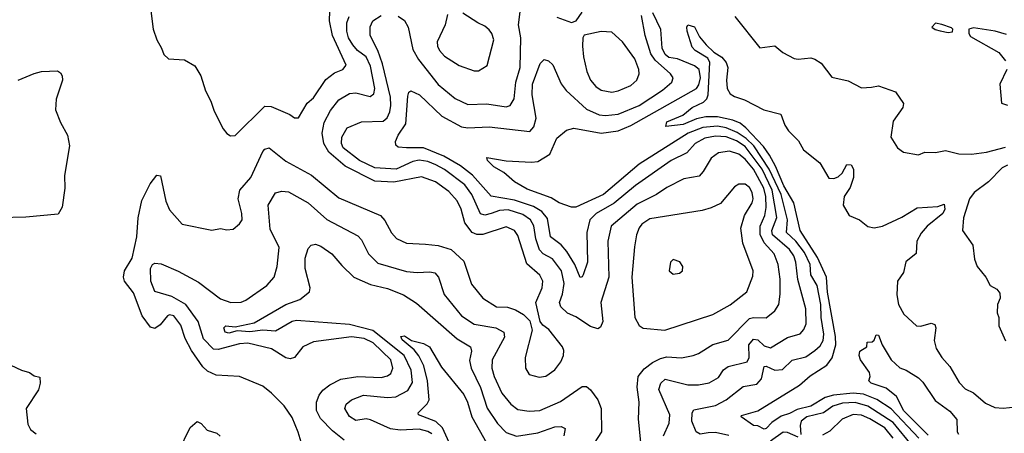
# Model space of a CAD drawing. Extents: x 1493970 to 1595317, y 729910 to 844791.
# Tile 91 of 256: x 1576527 to 1581180, y 771898 to 773850. Entities that reach past the tile are written whole.
import ezdxf

# ---------------------------------------------------------------- set-up
doc = ezdxf.new("R2010")
doc.units = 0

msp = doc.modelspace()

# ---------------------------------------------------------------- linework, layer by layer
at = {"layer": '0CON10XD'}
for points in [[(1577522.3, 773302.3), (1577545, 773303.8), (1577685, 773441.4), (1577715, 773440.5), (1577802.7, 773402.7), (1577825, 773386), (1577845, 773386), (1577885, 773456), (1577915, 773480.8), (1577972.7, 773567.3), (1578015, 773599.3), (1578054.6, 773615.4), (1578068.9, 773635), (1578005.2, 773775), (1577990.3, 773845), (1577994.5, 773935)], [(1577143.3, 773916.7), (1577158, 773805), (1577174.1, 773754.1), (1577197.5, 773715), (1577207.5, 773685), (1577230, 773665), (1577305, 773660), (1577355, 773632.5), (1577383.3, 773585), (1577404.1, 773514.1), (1577430, 773465), (1577445, 773417.5), (1577488.8, 773335), (1577505, 773313.3), (1577522.3, 773302.3)], [(1578315, 773866.5), (1578345, 773846.2), (1578361.8, 773815), (1578385, 773709.4), (1578411.4, 773661.4), (1578505, 773544.7), (1578585, 773477.5), (1578645, 773449.3), (1578735, 773453.4), (1578825, 773438.7), (1578845, 773445.5), (1578863.7, 773476.3), (1578871.7, 773555), (1578891.7, 773625), (1578894.7, 773765), (1578884.7, 773825), (1578897.1, 773925)], [(1578815, 773128.1), (1578767.5, 773155), (1578738, 773185), (1578735, 773198.8), (1578825, 773183.3), (1578945, 773176.7), (1578975, 773181.1), (1579032.3, 773215), (1579065, 773291.2), (1579110.9, 773329.1), (1579145, 773337.3), (1579273.9, 773313.9), (1579355, 773325.9), (1579415, 773350), (1579725.1, 773524.9), (1579736.9, 773543.1), (1579743.9, 773575), (1579737.2, 773615), (1579715, 773632), (1579635, 773665.2), (1579595, 773672.2), (1579577.4, 773685), (1579563, 773715), (1579555.9, 773804.1), (1579518.1, 773881.9)], [(1579065, 773861.9), (1579133.9, 773836.1), (1579156.7, 773845), (1579184.2, 773885)], [(1577889.5, 771745), (1577842.4, 771902.4), (1577815, 771972), (1577777, 772027), (1577716.9, 772086.9), (1577675, 772120), (1577565, 772165.5), (1577455, 772171.8), (1577415, 772191.2), (1577392.1, 772212.1), (1577338.1, 772288.1), (1577309.2, 772345), (1577287.9, 772407.9), (1577255, 772452.5), (1577235, 772456.4), (1577225, 772452.2), (1577189.9, 772410.1), (1577165, 772392.9), (1577145, 772398.2), (1577105, 772451.8), (1577065, 772561.1), (1577022.1, 772615), (1577018, 772635), (1577022.2, 772665), (1577057.9, 772725), (1577080.2, 772825), (1577086.3, 772915), (1577104.3, 772995.7), (1577142.5, 773075), (1577175, 773115.8), (1577192.7, 773112.7), (1577217, 772993), (1577235, 772952), (1577295, 772884), (1577435, 772855.8), (1577475, 772864), (1577505, 772858), (1577535, 772861.2), (1577565, 772886.2), (1577577.5, 772905), (1577576.7, 772935), (1577559.2, 773005), (1577567.7, 773045), (1577619.6, 773105), (1577675, 773227.8), (1577685, 773238.8), (1577705, 773244.5), (1577785, 773181.5), (1577905, 773116.1), (1578035, 773008.8), (1578231.4, 772925), (1578252.7, 772902.7), (1578284, 772844), (1578306.9, 772816.9), (1578355, 772795.6), (1578445, 772790.8), (1578505, 772784.5), (1578565.8, 772765.8), (1578625, 772710.8), (1578661.9, 772601.9), (1578715, 772535.5), (1578780.8, 772495), (1578832.3, 772492.3), (1578870.6, 772480.6), (1578907.8, 772457.7), (1578938.2, 772428.2), (1578948.1, 772385), (1578915.6, 772255.6), (1578917.5, 772205), (1578934.7, 772174.7), (1578982, 772162), (1579013, 772167), (1579055, 772197.1), (1579084.4, 772235), (1579096.5, 772265), (1579097.9, 772287.9), (1579091.4, 772305), (1579027.8, 772387.8), (1578998.8, 772408.8), (1578986.9, 772425), (1578966.2, 772515), (1578996, 772585), (1578998.8, 772615), (1578985, 772643.3), (1578923, 772697), (1578881.5, 772831.5), (1578865.6, 772855.6), (1578825, 772871.4), (1578715, 772835.7), (1578686.7, 772836.7), (1578665.2, 772845.2), (1578630.3, 772890.3), (1578612.9, 772955), (1578594, 772995), (1578555, 773039.6), (1578491.5, 773085), (1578425, 773107.7), (1578295, 773083), (1578205, 773087.8), (1578065, 773158.1), (1577988, 773225), (1577964.5, 773265), (1577956.3, 773315), (1577965.2, 773365), (1577995, 773421.5), (1578035, 773471.2), (1578085, 773501.1), (1578115, 773504.7), (1578183, 773487), (1578200.1, 773499.9), (1578205.2, 773524.8), (1578185, 773630.5), (1578163.9, 773673.9), (1578123.7, 773705), (1578101.3, 773731.3), (1578080.7, 773765), (1578073, 773795), (1578073.5, 773835), (1578084.3, 773865)], [(1579461.5, 771855), (1579450.9, 771965), (1579453.8, 772045), (1579444.1, 772115), (1579450.3, 772165), (1579478.2, 772201.8), (1579517.9, 772232.1), (1579555, 772250), (1579585, 772258.3), (1579655, 772254.6), (1579710, 772265), (1579735, 772273.8), (1579802.6, 772317.4), (1579875, 772337.7), (1579975, 772438.8), (1579995, 772444.3), (1580055, 772442.3), (1580094.8, 772475.2), (1580114.1, 772505), (1580121.2, 772555), (1580120.5, 772625), (1580111.7, 772695), (1580091.9, 772745), (1580045, 772796.9), (1580025.9, 772835.9), (1580026, 772875), (1580048.2, 772925), (1580055, 772963.3), (1580053.5, 773015), (1580043.2, 773055), (1579994.9, 773144.9), (1579955, 773191), (1579925.3, 773215), (1579881.3, 773228.7), (1579828.7, 773221.3), (1579795, 773196.5), (1579757.4, 773132.6), (1579738.6, 773111.4), (1579665, 773099.3), (1579585, 773057.3), (1579535.5, 773024.5), (1579445, 772979.8), (1579322.2, 772875), (1579305.8, 772805), (1579310.4, 772635), (1579273.1, 772515), (1579282.5, 772425), (1579271.2, 772398.8), (1579258.5, 772391.5), (1579225, 772401.2), (1579155, 772447.7), (1579115, 772464), (1579083.9, 772495), (1579077.3, 772515), (1579092.4, 772555), (1579099.6, 772605), (1579087, 772665), (1579045, 772721.8), (1579000.3, 772745), (1578983.8, 772763.8), (1578965.5, 772815), (1578957.2, 772877.2), (1578941.2, 772905), (1578905, 772930.7), (1578835, 772953.2), (1578795, 772950), (1578754.4, 772935), (1578725, 772927.7), (1578705, 772934.2), (1578663.8, 773025), (1578630.4, 773070.4), (1578535, 773142.1), (1578493.2, 773165), (1578455, 773180.3), (1578415, 773186.3), (1578385, 773180.6), (1578305.1, 773144.9), (1578205, 773150), (1578132.2, 773185), (1578055.9, 773245), (1578047.8, 773265), (1578048.5, 773295), (1578075, 773338.8), (1578141.5, 773368.5), (1578245, 773371.7), (1578263.1, 773386.9), (1578276.4, 773415), (1578281.4, 773445), (1578278.3, 773485), (1578241.2, 773641.2), (1578220, 773705), (1578182.5, 773775), (1578183.1, 773816.9), (1578195.4, 773845), (1578235, 773869.7)], [(1579568.8, 771885), (1579595.4, 771945.4), (1579599.4, 771985), (1579547.3, 772105), (1579557.3, 772135), (1579577.3, 772152.7), (1579685, 772126.3), (1579735, 772126.9), (1579785, 772136.1), (1579829.5, 772160.5), (1579853, 772197), (1579875, 772213.3), (1579965, 772235.5), (1579974.3, 772255.7), (1579973.3, 772315), (1579995, 772341.6), (1580015, 772338.9), (1580045, 772310.8), (1580075, 772300.7), (1580155, 772349.7), (1580215, 772366.5), (1580232.7, 772387.3), (1580243.3, 772415), (1580241.6, 772485), (1580203.9, 772623.9), (1580194.8, 772705), (1580184.5, 772735), (1580165, 772765.6), (1580084.5, 772835), (1580081.1, 772855), (1580104.3, 772915.7), (1580082.5, 773045), (1580035.1, 773145.1), (1579955, 773251), (1579915, 773278.7), (1579865, 773296.7), (1579815, 773300.6), (1579765, 773290.5), (1579719.7, 773265), (1579678.8, 773221.2), (1579605, 773184.8), (1579436.8, 773066.8), (1579336, 772984), (1579251.6, 772935), (1579221.4, 772905), (1579207.1, 772845), (1579210.3, 772705), (1579190, 772645), (1579185, 772636), (1579175, 772633.3), (1579150.8, 772695), (1579112, 772755), (1579085, 772787.2), (1579035.8, 772825), (1579021, 772911), (1578993.8, 772945), (1578955, 772968), (1578865, 772997.8), (1578755, 773017.2), (1578666.5, 773116.5), (1578609.7, 773159.7), (1578530.6, 773205), (1578435, 773244.8), (1578355.4, 773245.4), (1578315, 773248.8), (1578305, 773257.5), (1578302.5, 773275), (1578315.6, 773305), (1578352.2, 773357.7), (1578360.9, 773489.1), (1578365, 773507.5), (1578375, 773513.8), (1578415.6, 773495), (1578521.8, 773395), (1578615, 773344.2), (1578645, 773339), (1578744.7, 773344.7), (1578937.8, 773322.2), (1578956.3, 773343.6), (1578967.9, 773385), (1578949.2, 773495), (1578949.4, 773545), (1578986.2, 773643.8), (1579005, 773661.4), (1579025, 773655.7), (1579046.5, 773636.5), (1579085, 773546.5), (1579109.6, 773515), (1579205, 773428.1), (1579265, 773401.1), (1579295, 773397.7), (1579355, 773403.9), (1579454.9, 773445.1), (1579565, 773516.5), (1579609.4, 773555), (1579614.2, 773575.8), (1579602.9, 773595), (1579529.2, 773659.2), (1579508.8, 773688.8), (1579481.9, 773775), (1579465, 773869.5)], [(1578548.8, 773875), (1578537.5, 773825), (1578499.5, 773745), (1578500.5, 773725), (1578510.9, 773705), (1578535, 773677.5), (1578604.1, 773634.1), (1578675, 773608.9), (1578695, 773608.6), (1578736.5, 773633.5), (1578767.7, 773755), (1578757.9, 773785), (1578745, 773802.2), (1578725, 773820), (1578691.2, 773835), (1578620.9, 773880.9)], [(1579906.9, 773865), (1580025, 773717.5), (1580095, 773726.2), (1580133.8, 773695), (1580186.8, 773666.8), (1580205, 773663.1), (1580265, 773670), (1580285, 773664.2), (1580315, 773644), (1580365, 773578), (1580441.3, 773561.3), (1580505, 773528.8), (1580551.7, 773531.7), (1580585, 773537.5), (1580665, 773510), (1580703.3, 773455), (1580700, 773435), (1580655, 773371.2), (1580644.4, 773295), (1580674.4, 773244.4), (1580704.2, 773224.2), (1580775, 773212.5), (1580805, 773224.2), (1580855, 773222.9), (1580902.7, 773232.7), (1580965, 773217.5), (1581025, 773215.5), (1581096, 773224), (1581185, 773248.5)], [(1579325, 773507.9), (1579355, 773514.6), (1579415, 773539.1), (1579443.3, 773565), (1579453.5, 773595), (1579452.9, 773615), (1579433.8, 773665), (1579375, 773745.6), (1579325, 773790.6), (1579275, 773793.5), (1579195, 773776.7), (1579188.8, 773765), (1579187.1, 773725), (1579191.1, 773675), (1579206.5, 773605), (1579224.5, 773565), (1579249.4, 773535), (1579275, 773517.3), (1579325, 773507.9)], [(1579994.4, 771935), (1579936, 771975), (1579938.3, 771981.7), (1580015, 772003.9), (1580211.5, 772125), (1580261.7, 772168.3), (1580341.5, 772218.5), (1580365.7, 772254.3), (1580384, 772315), (1580382.6, 772355), (1580344.4, 772564.4), (1580339.9, 772635), (1580297.1, 772727.1), (1580214.5, 772855), (1580185.4, 772985), (1580138.2, 773065), (1580099, 773159), (1580070.1, 773210.1), (1580042.1, 773252.1), (1579958.9, 773338.9), (1579930.9, 773360.9), (1579896.4, 773376.4), (1579825, 773391.9), (1579769.2, 773390.8), (1579725, 773382.4), (1579662, 773355), (1579580, 773345), (1579585, 773367.1), (1579660.4, 773399.6), (1579705, 773435.2), (1579758.7, 773461.3), (1579773.7, 773476.3), (1579781, 773495), (1579788.1, 773648.1), (1579778.3, 773668.3), (1579719.4, 773705), (1579705, 773720.8), (1579681.4, 773795), (1579678.8, 773815), (1579683.9, 773826.1), (1579715, 773815.5), (1579738.9, 773768.9), (1579770.8, 773730.8), (1579806.7, 773696.7), (1579845, 773672.3), (1579865, 773647.5), (1579873.2, 773625), (1579867.5, 773565), (1579870.5, 773525), (1579885, 773500), (1579905, 773487.8), (1579951.7, 773471.7), (1580043.8, 773425), (1580123.2, 773403.2), (1580142.1, 773352.1), (1580159.5, 773325), (1580207.9, 773277.9), (1580231.1, 773235), (1580307.8, 773175), (1580351.2, 773101.2), (1580375, 773100), (1580395, 773108.8), (1580413.8, 773125), (1580435, 773166.2), (1580455.8, 773165), (1580467.1, 773145), (1580467.5, 773105), (1580451.7, 773058.3), (1580423.5, 773015), (1580418.8, 772975), (1580446.1, 772926.1), (1580495, 772906), (1580535, 772873.8), (1580565, 772866.7), (1580603.9, 772876.1), (1580695, 772917.1), (1580768.7, 772961.3), (1580865, 772968.9), (1580895, 772978.8), (1580899.2, 772955), (1580889.2, 772935), (1580814.9, 772875.1), (1580787, 772843), (1580766.7, 772805), (1580763.8, 772746.2), (1580715, 772707.1), (1580702.8, 772657.2), (1580675.6, 772615), (1580671.4, 772551.4), (1580680.4, 772505), (1580705, 772460.6), (1580765, 772405.6), (1580785, 772403.5), (1580835, 772418.2), (1580851.7, 772411.7), (1580856.9, 772395), (1580847.9, 772335), (1580858.3, 772298.3), (1580884.4, 772255), (1580922.2, 772212.2), (1580967, 772137), (1580995, 772107.5), (1581035, 772088.1), (1581090.6, 772040.6), (1581135, 772018.9), (1581175, 772015.5), (1581295, 772028.5)], [(1580915, 773790), (1580935, 773792.5), (1580936.7, 773805), (1580930.7, 773810.7), (1580885, 773828), (1580855, 773833.3), (1580837.5, 773815), (1580853, 773803), (1580877, 773797), (1580915, 773790)], [(1581190.4, 773780.4), (1581136.7, 773795), (1581035, 773810.8), (1581012.5, 773805), (1581012.5, 773785), (1581020.7, 773770.7), (1581154.5, 773694.5), (1581185.8, 773655)], [(1576520, 773565), (1576595, 773595.6), (1576630, 773605), (1576705, 773608), (1576719.5, 773599.5), (1576728, 773585), (1576728.6, 773565), (1576698.9, 773475), (1576696, 773425), (1576720, 773365), (1576752.9, 773305), (1576761.4, 773255), (1576738.5, 773115), (1576740, 773055), (1576728, 772965), (1576708.3, 772931.7), (1576555, 772917.8), (1576430, 772915)], [(1581192.5, 773615), (1581158, 773545), (1581166, 773456), (1581195, 773446)], [(1579877.6, 771887.6), (1579815, 771901.5), (1579779.9, 771900.1), (1579743.1, 771893.1), (1579723.1, 771905), (1579702.8, 771955), (1579704.5, 771995), (1579712.1, 772007.9), (1579815, 772028.9), (1579865, 772056.3), (1579945, 772119.3), (1580011, 772129), (1580033, 772155), (1580045, 772212.5), (1580055, 772213.8), (1580095, 772195.2), (1580131, 772199), (1580176.8, 772243.2), (1580241.3, 772258.7), (1580285, 772287.9), (1580309.6, 772310.4), (1580323.9, 772335), (1580327.7, 772365), (1580314.9, 772445), (1580313.6, 772505), (1580295.5, 772595), (1580265.9, 772645), (1580261.7, 772695), (1580235, 772750.7), (1580195, 772804.5), (1580151, 772845), (1580155.8, 772905), (1580125, 773024.2), (1580069.3, 773145), (1579996.8, 773255), (1579959.7, 773289.7), (1579917.7, 773317.7), (1579865, 773339.4), (1579825, 773346.7), (1579755, 773340.9), (1579686, 773314), (1579455, 773168.3), (1579285, 773024.2), (1579155, 772964.5), (1579134.3, 772964.3), (1579075.6, 772985.6), (1579038.9, 773008.9), (1578925, 773050.4), (1578865, 773084.4), (1578815, 773128.1)], [(1581195, 773163.1), (1581169.6, 773150.4), (1581105, 773084.6), (1581037.9, 773035), (1581015.4, 773005), (1580986.8, 772915), (1580982.5, 772855), (1581031.4, 772785), (1581039.1, 772719.1), (1581052, 772685), (1581092.5, 772635), (1581113.8, 772595), (1581145, 772578), (1581158.3, 772558.3), (1581160.8, 772535), (1581148, 772505), (1581146.4, 772466.4), (1581153.8, 772445), (1581154, 772405), (1581185, 772333.3)], [(1579575, 772384.6), (1579801.7, 772458.3), (1579885, 772504.5), (1579963.1, 772565), (1579991.3, 772638.7), (1579993.6, 772665), (1579944.2, 772795), (1579934.7, 772865.3), (1579951.5, 772925), (1579988, 772985), (1579992.3, 773005), (1579988, 773035), (1579975, 773057.8), (1579955, 773073.1), (1579925, 773074.3), (1579905, 773060.8), (1579837.9, 772982.1), (1579795, 772961.1), (1579751.3, 772948.7), (1579505, 772910.7), (1579467.5, 772885), (1579455, 772867.1), (1579442, 772835), (1579433, 772777), (1579420.4, 772635), (1579434.5, 772444.5), (1579455, 772406.2), (1579473.4, 772393.4), (1579575, 772384.6)], [(1578060, 771865), (1578005, 771908.5), (1577947.9, 771967.9), (1577930, 772005), (1577929.6, 772045), (1577942.4, 772077.6), (1577959.3, 772100.7), (1577992.9, 772127.1), (1578045, 772153.3), (1578125, 772166.2), (1578235, 772161.2), (1578265, 772168.9), (1578280.3, 772179.8), (1578290.3, 772205), (1578280, 772245), (1578196.7, 772325), (1578155, 772345.4), (1578095, 772353.6), (1577915, 772328.9), (1577865, 772305.6), (1577825, 772255.6), (1577805, 772248.5), (1577785, 772254.6), (1577716.6, 772296.6), (1577605, 772322.5), (1577565, 772320.2), (1577465, 772293.4), (1577443.3, 772295), (1577395, 772343.2), (1577370.7, 772425), (1577311.7, 772505), (1577245, 772543.4), (1577165, 772567.1), (1577146.1, 772616.1), (1577145.5, 772675), (1577155, 772694), (1577165, 772700), (1577195, 772697.8), (1577275, 772663.6), (1577371.7, 772611.7), (1577475, 772531.8), (1577525, 772514.6), (1577573.6, 772516.4), (1577595, 772525.6), (1577695, 772595.6), (1577729.6, 772635), (1577743.2, 772685), (1577753.2, 772775), (1577710.7, 772860.7), (1577701.1, 772975), (1577735, 773032.5), (1577765, 773040), (1577796.6, 773036.6), (1577890, 772985), (1577977.5, 772907.5), (1578125, 772830), (1578141.5, 772811.5), (1578175.2, 772745.2), (1578219.9, 772699.9), (1578355, 772660.6), (1578405, 772655.9), (1578465, 772660.4), (1578488.1, 772655), (1578506.2, 772635), (1578533.4, 772553.4), (1578615, 772451.5), (1578675, 772412.5), (1578776.1, 772396.1), (1578815.3, 772375.3), (1578818.3, 772351.7), (1578760, 772245), (1578758.6, 772205), (1578769.7, 772165), (1578805, 772087.8), (1578847.7, 772035), (1578880.4, 772010.4), (1578935, 772001.9), (1578985, 772005.3), (1579081.9, 772048.1), (1579185, 772119.2), (1579205, 772117.9), (1579225, 772103.5), (1579258.2, 772055), (1579274.7, 772015), (1579276.7, 771905), (1579220.5, 771819.5)], [(1578475, 771894.5), (1578455, 771906.5), (1578415, 771916.4), (1578325, 771912.4), (1578278.5, 771918.5), (1578185, 771961.3), (1578164.7, 771965.3), (1578115, 771957.9), (1578085, 771976.5), (1578062.7, 772015), (1578069.4, 772035), (1578095, 772056.2), (1578151.8, 772078.2), (1578265, 772066.5), (1578305, 772069), (1578360.9, 772099.1), (1578383.2, 772136.8), (1578376, 772195), (1578343.9, 772265), (1578195, 772383.4), (1578085, 772411.3), (1577835, 772429.3), (1577814.2, 772425.8), (1577735, 772379.7), (1577675, 772385.2), (1577615, 772377.1), (1577555, 772380.6), (1577515, 772369.6), (1577497.5, 772375), (1577491.1, 772395), (1577501.2, 772405), (1577545, 772400.9), (1577635, 772418.8), (1577785, 772505.3), (1577850.8, 772529.1), (1577895.7, 772565), (1577898.8, 772585), (1577875.4, 772675.4), (1577876.1, 772725), (1577889.7, 772770.3), (1577903.8, 772786.2), (1577925, 772790), (1577950.3, 772780.3), (1578001.4, 772745), (1578048.9, 772688.9), (1578105.3, 772635.3), (1578185, 772600.3), (1578265, 772580.5), (1578341.3, 772551.3), (1578402, 772512), (1578593.8, 772343.8), (1578656.7, 772305), (1578661.5, 772285), (1578651.9, 772241.9), (1578659.7, 772205), (1578704, 772114), (1578736, 772016), (1578785, 771943.1), (1578825, 771901.3), (1578875, 771884.7), (1578975, 771900.5), (1579055, 771928.9), (1579085, 771929.4), (1579105, 771920), (1579098.4, 771885)], [(1579615, 772648.8), (1579645, 772653.8), (1579658.8, 772665), (1579661.2, 772685), (1579646.8, 772706.8), (1579615, 772718), (1579602, 772705), (1579596.2, 772665), (1579615, 772648.8)], [(1578597.8, 771765), (1578524.1, 771924.1), (1578492.9, 771952.9), (1578411.2, 771985), (1578409.2, 771995), (1578452.9, 772037.1), (1578461.1, 772055), (1578454.1, 772145), (1578436, 772216), (1578412.8, 772262.8), (1578391.6, 772291.6), (1578335, 772339.4), (1578328, 772355), (1578345, 772357.3), (1578378, 772335), (1578435, 772321.8), (1578463.8, 772305), (1578519.9, 772209.9), (1578625, 772080.5), (1578642.6, 772045), (1578662.8, 771975), (1578732.1, 771852.1)], [(1580819.5, 771889.5), (1580705, 772004), (1580670.7, 772070.7), (1580620.9, 772110.9), (1580550, 772135), (1580540, 772145), (1580546.7, 772165), (1580542.9, 772185), (1580500.8, 772245), (1580494, 772265), (1580497.5, 772285), (1580530, 772305), (1580531.7, 772328.3), (1580555, 772330), (1580565, 772337.5), (1580575, 772362.5), (1580585, 772361.2), (1580602.9, 772315), (1580644.5, 772244.5), (1580686, 772206), (1580715.8, 772195), (1580775, 772158.9), (1580795, 772138.9), (1580852.7, 772052.7), (1580922.6, 772002.6), (1580955, 771963.3), (1580957.6, 771905), (1580964, 771894)], [(1576485, 772220), (1576535, 772195.8), (1576573.3, 772185), (1576595, 772168.8), (1576622.5, 772162.5), (1576623.8, 772135), (1576615, 772102.5), (1576556.7, 772015), (1576565, 771940), (1576578, 771915), (1576604, 771895)], [(1580775.6, 771875), (1580645, 772013.7), (1580577.1, 772057.1), (1580515, 772081.9), (1580465, 772087.5), (1580372, 772078), (1580333.6, 772066.4), (1580265, 772026), (1580200.3, 772009.7), (1580165, 771990.4), (1580125, 771978.6), (1580080.7, 771949.3), (1580055, 771920.6), (1580045, 771917.5), (1580015, 771933.2), (1579994.4, 771935)], [(1580747.2, 771835), (1580655, 771948.6), (1580535.6, 772025.6), (1580475, 772043.1), (1580415, 772040.5), (1580369.1, 772025), (1580325, 771994), (1580247.3, 771975), (1580219.6, 771955), (1580214.9, 771935), (1580218, 771892)], [(1580654.4, 771875), (1580615, 771923), (1580545, 771965.2), (1580505, 771982.7), (1580465, 771985.6), (1580413.8, 771965), (1580355, 771907.7), (1580321.3, 771888.7)], [(1577277.7, 771812.3), (1577331.8, 771925), (1577365, 771953.3), (1577384.6, 771944.6), (1577413.2, 771913.2), (1577458.5, 771898.5), (1577473.4, 771883.4)], [(1580205, 771879), (1580155, 771901.1), (1580135, 771903.2), (1580075, 771860)]]:
    msp.add_lwpolyline(points, dxfattribs=at)

doc.saveas('drawing.dxf')
